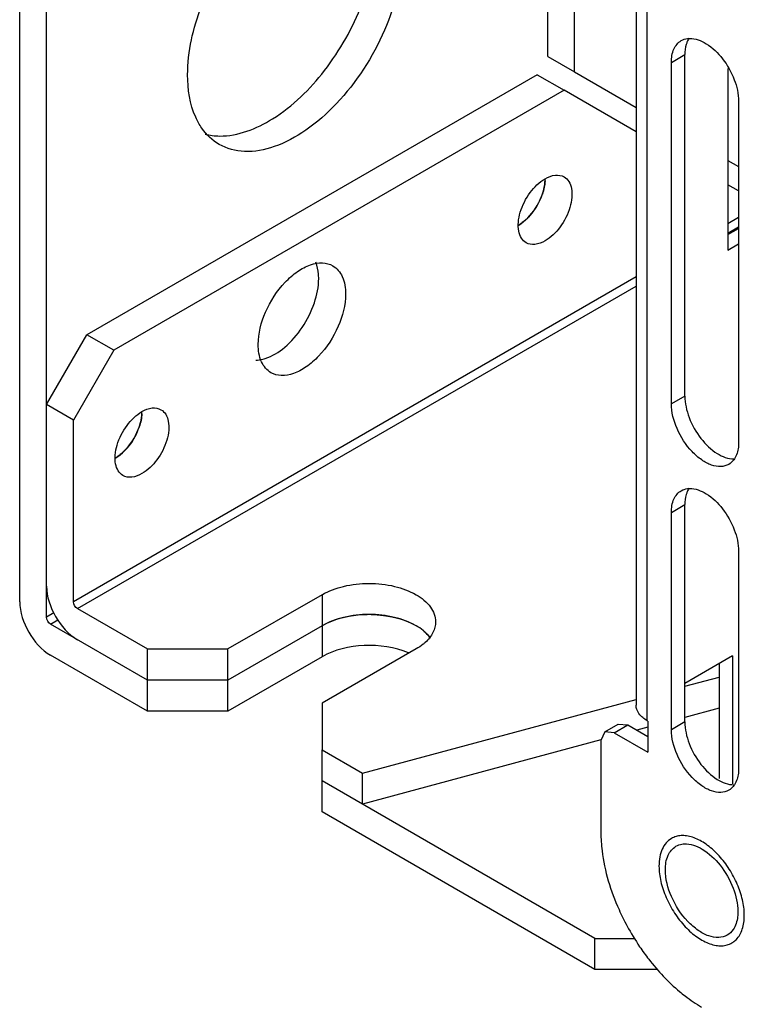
# Model space of a CAD drawing. Header units: millimetres. Extents: x 104 to 809, y 321 to 954.
# Tile 2 of 17: x 104 to 143, y 414 to 466. Entities that reach past the tile are written whole.
import ezdxf

# ---------------------------------------------------------------- set-up
doc = ezdxf.new("R2010")
doc.units = ezdxf.units.MM
doc.header["$LTSCALE"] = 82.95095
doc.layers.get('0').update_dxf_attribs({"linetype": 'CONTINUOUS'})

msp = doc.modelspace()

# ---------------------------------------------------------------- linework, layer by layer
at = {"color": 7, "linetype": 'Continuous'}
for p, q in [((132.174, 464.184), (132.174, 509.185)), ((133.588, 463.368), (133.588, 506.083)), ((136.821, 482.831), (136.821, 430.049)), ((137.407, 429.232), (137.407, 482.014)), ((104.385, 435.496), (104.385, 479.596)), ((105.799, 434.679), (105.799, 478.78)), ((132.174, 464.184), (133.588, 463.368)), ((138.679, 463.87), (139.387, 464.278)), ((139.387, 446.315), (139.387, 464.278)), ((138.679, 445.907), (138.679, 463.87)), ((131.618, 463.222), (107.92, 449.54)), ((131.618, 463.222), (133.032, 462.405)), ((133.588, 463.368), (136.821, 461.501)), ((141.649, 463.55), (141.649, 453.99)), ((133.032, 462.405), (109.334, 448.723)), ((136.821, 460.218), (133.032, 462.405)), ((142.215, 461.829), (142.215, 443.866)), ((141.649, 458.713), (142.215, 458.387)), ((142.215, 457.104), (141.649, 457.43)), ((142.215, 455.704), (141.649, 455.378)), ((141.649, 454.888), (142.215, 455.214)), ((141.649, 454.807), (142.215, 455.133)), ((141.649, 453.99), (142.215, 454.317)), ((136.821, 452.59), (107.213, 435.496)), ((107.425, 435.129), (136.821, 452.1)), ((105.799, 445.866), (107.92, 449.54)), ((109.334, 448.723), (107.92, 449.54)), ((109.334, 448.723), (107.213, 445.049)), ((139.387, 446.315), (138.679, 445.907)), ((107.213, 445.049), (105.799, 445.866)), ((107.213, 435.496), (107.213, 445.049)), ((138.679, 440.191), (139.387, 440.6)), ((139.387, 429.169), (139.387, 440.6)), ((138.679, 428.76), (138.679, 440.191)), ((142.215, 438.15), (142.215, 426.719)), ((120.294, 435.863), (115.345, 433.006)), ((120.294, 435.863), (120.294, 432.597)), ((106.183, 434.901), (105.799, 434.679)), ((107.425, 435.129), (111.102, 433.006)), ((106.011, 434.312), (106.395, 434.534)), ((111.102, 431.373), (106.011, 434.312)), ((120.294, 434.23), (115.345, 431.373)), ((125.234, 434.236), (125.244, 434.23)), ((111.102, 429.74), (106.011, 432.679)), ((111.102, 429.74), (111.102, 433.006)), ((111.102, 433.006), (115.345, 433.006)), ((115.345, 429.74), (115.345, 433.006)), ((120.294, 432.597), (115.345, 429.74)), ((125.244, 433.006), (120.295, 430.148)), ((141.897, 432.641), (139.387, 431.192)), ((141.897, 432.641), (141.897, 425.919)), ((141.19, 432.233), (141.19, 426.186)), ((139.387, 431.043), (141.19, 431.528)), ((115.345, 431.373), (111.102, 431.373)), ((120.295, 430.148), (120.295, 427.699)), ((122.416, 426.474), (136.821, 430.352)), ((115.345, 429.74), (111.102, 429.74)), ((141.19, 429.895), (139.387, 429.41)), ((135.174, 428.649), (135.881, 429.057)), ((135.674, 428.6), (136.381, 429.008)), ((135.881, 429.057), (136.381, 429.008)), ((136.381, 429.008), (137.442, 428.395)), ((137.442, 429.212), (137.407, 429.232)), ((137.442, 429.212), (137.442, 427.579)), ((139.387, 429.169), (138.679, 428.76)), ((135.174, 428.649), (134.967, 428.191)), ((135.674, 428.6), (135.174, 428.649)), ((135.674, 428.6), (137.442, 427.579)), ((137.442, 428.886), (136.862, 428.73)), ((134.96, 428.218), (122.416, 424.841)), ((134.967, 428.191), (134.967, 423.351)), ((120.295, 427.699), (122.416, 426.474)), ((120.295, 424.433), (120.295, 427.699)), ((122.416, 424.841), (122.416, 426.474)), ((134.649, 417.778), (120.295, 426.066)), ((134.649, 416.145), (120.295, 424.433)), ((134.649, 416.145), (134.649, 417.778)), ((134.649, 417.778), (136.729, 417.778)), ((137.939, 416.145), (134.649, 416.145))]:
    msp.add_line(p, q, dxfattribs=at)
for centre, radius, start, end in [((130.092, 457.747), 1.941, 356.6537, 359.9645), ((128.848, 457.98), 3.212, 335.9346, 341.1682), ((129.605, 457.047), 2.023, 300.773, 303.4048), ((116.702, 450.218), 2.02, 283.7536, 287.3905), ((108.879, 445.499), 1.941, 356.6537, 359.9645), ((107.635, 445.733), 3.212, 335.9346, 341.1682), ((108.392, 444.8), 2.023, 300.773, 303.4048), ((122.768, 428.81), 6.012, 88.9815, 90.9801), ((124.559, 432.538), 1.777, 35.7774, 39.1197), ((147.617, 424.538), 12.817, 204.1484, 208.4645), ((139.365, 418.992), 3.15, 0.0223, 4.071), ((147.734, 424.598), 12.948, 208.4505, 214.0708)]:
    msp.add_arc(centre, radius, start, end, dxfattribs=at)
for points, knots in [([(113.223, 463.216), (113.223, 464.443), (113.815, 467.015), (115.721, 470.374), (118.284, 472.911), (120.474, 473.796), (121.451, 473.785)], [0, 0, 0, 0, 0.255942, 0.536822, 0.796093, 1, 1, 1, 1]), ([(114.901, 459.996), (115.879, 459.986), (118.067, 460.873), (120.628, 463.41), (122.532, 466.768), (123.123, 469.338), (123.123, 470.565)], [0, 0, 0, 0, 0.203994, 0.463275, 0.744111, 1, 1, 1, 1]), ([(124.537, 469.748), (124.537, 468.319), (123.751, 465.357), (121.717, 462.212), (119.551, 460.291), (117.9, 459.389), (116.284, 459.065), (115.28, 459.323), (114.88, 459.554)], [0, 0, 0, 0, 0.269896, 0.561325, 0.695465, 0.813143, 0.912854, 1, 1, 1, 1]), ([(138.679, 463.87), (138.679, 464.109), (138.737, 464.552), (139.029, 464.917), (139.197, 465.014)], [0, 0, 0, 0, 0.550851, 1, 1, 1, 1]), ([(139.197, 465.014), (139.295, 465.071), (139.446, 465.12), (139.599, 465.131), (139.639, 465.131)], [0, 0, 0, 0, 0.739336, 1, 1, 1, 1]), ([(139.512, 464.962), (139.491, 464.913), (139.413, 464.693), (139.387, 464.457), (139.387, 464.278)], [0, 0, 0, 0, 0.230931, 1, 1, 1, 1]), ([(139.639, 465.131), (139.944, 465.136), (140.63, 464.861), (141.432, 464.068), (142.029, 463.018), (142.215, 462.213), (142.215, 461.829)], [0, 0, 0, 0, 0.203684, 0.462898, 0.74391, 1, 1, 1, 1]), ([(113.968, 460.407), (113.843, 460.588), (113.368, 461.449), (113.223, 462.458), (113.223, 463.216)], [0, 0, 0, 0, 0.224686, 1, 1, 1, 1]), ([(132.032, 457.745), (132.198, 457.841), (132.528, 457.978), (132.897, 457.922), (133.032, 457.844)], [0, 0, 0, 0, 0.550844, 1, 1, 1, 1]), ([(131.032, 454.38), (130.933, 454.438), (130.751, 454.623), (130.619, 455.014), (130.608, 455.484), (130.753, 456.193), (131.18, 457.026), (131.723, 457.567), (132.032, 457.745)], [0, 0, 0, 0, 0.087137, 0.186851, 0.304531, 0.438668, 0.730083, 1, 1, 1, 1]), ([(130.618, 455.296), (130.988, 455.509), (131.603, 456.174), (131.947, 457.002), (132.01, 457.443)], [0, 0, 0, 0, 0.489693, 1, 1, 1, 1]), ([(133.032, 457.844), (133.132, 457.787), (133.314, 457.602), (133.445, 457.211), (133.457, 456.741), (133.311, 456.032), (132.885, 455.199), (132.342, 454.658), (132.032, 454.479)], [0, 0, 0, 0, 0.087137, 0.186851, 0.304531, 0.438668, 0.730083, 1, 1, 1, 1]), ([(132.032, 454.479), (131.867, 454.384), (131.536, 454.247), (131.167, 454.302), (131.032, 454.38)], [0, 0, 0, 0, 0.550844, 1, 1, 1, 1]), ([(116.936, 449.029), (116.936, 449.61), (117.255, 450.813), (118.081, 452.091), (118.961, 452.872), (119.632, 453.238), (120.289, 453.369), (120.696, 453.264), (120.859, 453.171)], [0, 0, 0, 0, 0.269896, 0.561325, 0.695465, 0.813143, 0.912854, 1, 1, 1, 1]), ([(120.118, 452.5), (120.118, 452.577), (120.106, 452.867), (120.048, 453.157), (119.969, 453.353)], [0, 0, 0, 0, 0.269095, 1, 1, 1, 1]), ([(120.859, 453.171), (121.078, 453.044), (121.457, 452.57), (121.532, 451.993), (121.532, 451.683)], [0, 0, 0, 0, 0.449157, 1, 1, 1, 1]), ([(117.306, 448.29), (117.681, 448.407), (118.429, 448.879), (119.308, 449.905), (119.932, 451.15), (120.118, 452.065), (120.118, 452.5)], [0, 0, 0, 0, 0.222023, 0.483949, 0.754865, 1, 1, 1, 1]), ([(121.532, 451.683), (121.532, 451.102), (121.213, 449.899), (120.386, 448.621), (119.506, 447.841), (118.836, 447.475), (118.179, 447.343), (117.771, 447.448), (117.609, 447.542)], [0, 0, 0, 0, 0.269896, 0.561325, 0.695465, 0.813143, 0.912854, 1, 1, 1, 1]), ([(117.609, 447.542), (117.39, 447.668), (117.011, 448.142), (116.936, 448.719), (116.936, 449.029)], [0, 0, 0, 0, 0.449157, 1, 1, 1, 1]), ([(139.387, 446.315), (139.387, 445.93), (139.573, 445.124), (140.171, 444.073), (140.975, 443.28), (141.662, 443.006), (141.967, 443.013)], [0, 0, 0, 0, 0.256236, 0.53737, 0.796543, 1, 1, 1, 1]), ([(110.819, 445.498), (110.985, 445.594), (111.315, 445.731), (111.684, 445.675), (111.819, 445.597)], [0, 0, 0, 0, 0.550844, 1, 1, 1, 1]), ([(111.819, 445.597), (111.919, 445.539), (112.101, 445.354), (112.232, 444.964), (112.244, 444.494), (112.098, 443.785), (111.672, 442.951), (111.129, 442.411), (110.819, 442.232)], [0, 0, 0, 0, 0.087137, 0.186851, 0.304531, 0.438668, 0.730083, 1, 1, 1, 1]), ([(141.697, 442.721), (141.572, 442.649), (141.259, 442.569), (140.754, 442.67), (140.238, 442.951), (139.561, 443.552), (138.925, 444.534), (138.679, 445.46), (138.679, 445.907)], [0, 0, 0, 0, 0.08714, 0.186848, 0.304522, 0.438657, 0.730093, 1, 1, 1, 1]), ([(109.819, 442.133), (109.719, 442.191), (109.538, 442.376), (109.406, 442.766), (109.395, 443.236), (109.54, 443.945), (109.967, 444.779), (110.51, 445.319), (110.819, 445.498)], [0, 0, 0, 0, 0.087137, 0.186851, 0.304531, 0.438668, 0.730083, 1, 1, 1, 1]), ([(109.405, 443.049), (109.775, 443.262), (110.39, 443.927), (110.734, 444.755), (110.797, 445.195)], [0, 0, 0, 0, 0.489693, 1, 1, 1, 1]), ([(142.215, 443.866), (142.215, 443.783), (142.2, 443.488), (142.114, 443.189), (141.997, 443.01)], [0, 0, 0, 0, 0.277918, 1, 1, 1, 1]), ([(141.997, 443.01), (141.977, 442.98), (141.895, 442.867), (141.787, 442.773), (141.697, 442.721)], [0, 0, 0, 0, 0.259019, 1, 1, 1, 1]), ([(110.819, 442.232), (110.654, 442.137), (110.323, 441.999), (109.954, 442.055), (109.819, 442.133)], [0, 0, 0, 0, 0.550844, 1, 1, 1, 1]), ([(139.197, 441.336), (139.295, 441.392), (139.446, 441.441), (139.599, 441.452), (139.639, 441.453)], [0, 0, 0, 0, 0.739336, 1, 1, 1, 1]), ([(139.639, 441.453), (139.944, 441.458), (140.63, 441.183), (141.432, 440.39), (142.029, 439.339), (142.215, 438.534), (142.215, 438.15)], [0, 0, 0, 0, 0.203684, 0.462898, 0.74391, 1, 1, 1, 1]), ([(138.679, 440.191), (138.679, 440.43), (138.737, 440.874), (139.029, 441.238), (139.197, 441.336)], [0, 0, 0, 0, 0.550851, 1, 1, 1, 1]), ([(139.512, 441.283), (139.491, 441.234), (139.413, 441.014), (139.387, 440.779), (139.387, 440.6)], [0, 0, 0, 0, 0.230931, 1, 1, 1, 1]), ([(105.799, 436.312), (105.799, 435.755), (106.18, 434.655), (106.942, 433.774), (107.425, 433.496)], [0, 0, 0, 0, 0.500001, 1, 1, 1, 1]), ([(120.294, 435.863), (120.646, 436.066), (121.463, 436.362), (122.769, 436.504), (124.076, 436.362), (124.893, 436.066), (125.244, 435.863)], [0, 0, 0, 0, 0.237252, 0.5, 0.762747, 1, 1, 1, 1]), ([(125.244, 435.863), (125.534, 435.696), (126.031, 435.316), (126.269, 434.707), (126.269, 434.435)], [0, 0, 0, 0, 0.550837, 1, 1, 1, 1]), ([(104.385, 435.496), (104.385, 434.939), (104.766, 433.838), (105.528, 432.958), (106.011, 432.679)], [0, 0, 0, 0, 0.500001, 1, 1, 1, 1]), ([(125.244, 434.23), (124.893, 434.433), (124.076, 434.729), (122.769, 434.871), (121.463, 434.729), (120.646, 434.433), (120.294, 434.23)], [0, 0, 0, 0, 0.237253, 0.500001, 0.762748, 1, 1, 1, 1]), ([(120.294, 434.23), (120.457, 434.324), (121.201, 434.672), (122.034, 434.811), (122.665, 434.821)], [0, 0, 0, 0, 0.228949, 1, 1, 1, 1]), ([(122.875, 434.821), (123.093, 434.817), (123.904, 434.759), (124.716, 434.533), (125.234, 434.236)], [0, 0, 0, 0, 0.267165, 1, 1, 1, 1]), ([(125.723, 433.886), (125.688, 433.917), (125.538, 434.045), (125.374, 434.156), (125.244, 434.23)], [0, 0, 0, 0, 0.239426, 1, 1, 1, 1]), ([(126.269, 434.435), (126.269, 434.241), (126.159, 433.824), (125.886, 433.499), (125.723, 433.351)], [0, 0, 0, 0, 0.468181, 1, 1, 1, 1]), ([(124.844, 432.796), (124.117, 433.105), (122.532, 433.328), (120.955, 432.979), (120.294, 432.597)], [0, 0, 0, 0, 0.508828, 1, 1, 1, 1]), ([(125.723, 433.351), (125.688, 433.319), (125.539, 433.191), (125.374, 433.081), (125.244, 433.006)], [0, 0, 0, 0, 0.239417, 1, 1, 1, 1]), ([(137.407, 429.232), (137.241, 429.328), (136.957, 429.545), (136.821, 429.893), (136.821, 430.049)], [0, 0, 0, 0, 0.550837, 1, 1, 1, 1]), ([(139.387, 429.169), (139.387, 428.784), (139.573, 427.978), (140.171, 426.926), (140.975, 426.133), (141.662, 425.86), (141.967, 425.866)], [0, 0, 0, 0, 0.256236, 0.53737, 0.796543, 1, 1, 1, 1]), ([(141.697, 425.575), (141.572, 425.503), (141.259, 425.422), (140.754, 425.523), (140.238, 425.805), (139.561, 426.405), (138.925, 427.388), (138.679, 428.314), (138.679, 428.76)], [0, 0, 0, 0, 0.08714, 0.186848, 0.304522, 0.438657, 0.730093, 1, 1, 1, 1]), ([(142.215, 426.719), (142.215, 426.637), (142.2, 426.342), (142.114, 426.043), (141.997, 425.864)], [0, 0, 0, 0, 0.277918, 1, 1, 1, 1]), ([(141.997, 425.864), (141.977, 425.833), (141.895, 425.72), (141.787, 425.626), (141.697, 425.575)], [0, 0, 0, 0, 0.259019, 1, 1, 1, 1]), ([(134.967, 423.351), (134.967, 423.029), (135.063, 421.634), (135.483, 420.274), (135.922, 419.295)], [0, 0, 0, 0, 0.230993, 1, 1, 1, 1]), ([(138.683, 423.039), (138.578, 422.978), (138.382, 422.814), (138.174, 422.472), (138.05, 422.052), (138.025, 421.746), (138.025, 421.585)], [0, 0, 0, 0, 0.217772, 0.450952, 0.710189, 1, 1, 1, 1]), ([(142.508, 419.215), (142.489, 419.485), (142.383, 420.042), (142.073, 420.849), (141.626, 421.615), (141.076, 422.28), (140.464, 422.794), (139.916, 423.076), (139.49, 423.18), (139.197, 423.196), (138.924, 423.152), (138.758, 423.082), (138.683, 423.039)], [0, 0, 0, 0, 0.132684, 0.276217, 0.423417, 0.566475, 0.698281, 0.813869, 0.86525, 0.91272, 0.957185, 1, 1, 1, 1]), ([(138.92, 422.627), (139.016, 422.682), (139.161, 422.733), (139.309, 422.749), (139.347, 422.752)], [0, 0, 0, 0, 0.741146, 1, 1, 1, 1]), ([(139.347, 422.752), (139.676, 422.772), (140.431, 422.491), (141.313, 421.636), (141.973, 420.491), (142.18, 419.608), (142.18, 419.187)], [0, 0, 0, 0, 0.201498, 0.460216, 0.742469, 1, 1, 1, 1]), ([(138.361, 421.391), (138.361, 421.649), (138.424, 422.128), (138.738, 422.522), (138.92, 422.627)], [0, 0, 0, 0, 0.550851, 1, 1, 1, 1]), ([(138.025, 421.585), (138.025, 421.314), (138.101, 420.743), (138.385, 419.905), (138.821, 419.098), (139.376, 418.388), (140.004, 417.832), (140.572, 417.522), (141.016, 417.403), (141.322, 417.381), (141.607, 417.423), (141.78, 417.494), (141.858, 417.54)], [0, 0, 0, 0, 0.128681, 0.270272, 0.417429, 0.561777, 0.695447, 0.812712, 0.864676, 0.91251, 0.95714, 1, 1, 1, 1]), ([(141.62, 417.951), (141.485, 417.873), (141.147, 417.786), (140.601, 417.895), (140.044, 418.199), (139.313, 418.848), (138.626, 419.909), (138.361, 420.909), (138.361, 421.391)], [0, 0, 0, 0, 0.08714, 0.186848, 0.304522, 0.438657, 0.730093, 1, 1, 1, 1]), ([(142.18, 419.187), (142.18, 419.095), (142.162, 418.768), (142.064, 418.437), (141.93, 418.241)], [0, 0, 0, 0, 0.278903, 1, 1, 1, 1]), ([(142.097, 417.727), (142.166, 417.799), (142.291, 417.969), (142.422, 418.27), (142.5, 418.617), (142.515, 418.864), (142.515, 418.993)], [0, 0, 0, 0, 0.220003, 0.457513, 0.716985, 1, 1, 1, 1]), ([(141.858, 417.54), (141.88, 417.552), (141.966, 417.606), (142.044, 417.672), (142.097, 417.727)], [0, 0, 0, 0, 0.248229, 1, 1, 1, 1]), ([(137.008, 417.344), (137.161, 417.118), (137.78, 416.264), (138.509, 415.486), (139.109, 414.985)], [0, 0, 0, 0, 0.258659, 1, 1, 1, 1]), ([(139.109, 414.985), (139.203, 414.906), (139.573, 414.609), (139.966, 414.341), (140.27, 414.165)], [0, 0, 0, 0, 0.259188, 1, 1, 1, 1])]:
    msp.add_open_spline(points, degree=3, knots=knots, dxfattribs=at)
for points in [[(139.607, 465.138), (139.57, 465.083), (139.539, 465.023), (139.512, 464.962)], [(114.88, 459.554), (114.52, 459.762), (114.205, 460.065), (113.968, 460.407)], [(114.148, 460.093), (114.393, 460.029), (114.648, 459.999), (114.901, 459.996)], [(132.029, 457.633), (132.023, 457.521), (132.007, 457.409), (131.985, 457.299)], [(132.01, 457.443), (132.024, 457.54), (132.032, 457.638), (132.032, 457.736)], [(131.985, 457.299), (131.96, 457.178), (131.928, 457.06), (131.888, 456.943)], [(131.781, 456.67), (131.628, 456.327), (131.415, 456.003), (131.156, 455.73)], [(130.938, 455.523), (130.868, 455.464), (130.795, 455.409), (130.719, 455.358)], [(131.156, 455.73), (131.087, 455.657), (131.015, 455.588), (130.938, 455.523)], [(116.812, 448.206), (116.937, 448.208), (117.061, 448.226), (117.182, 448.255)], [(110.771, 445.051), (110.747, 444.931), (110.714, 444.812), (110.675, 444.696)], [(110.816, 445.386), (110.809, 445.274), (110.794, 445.162), (110.771, 445.051)], [(110.797, 445.195), (110.811, 445.292), (110.819, 445.391), (110.819, 445.489)], [(110.568, 444.423), (110.414, 444.079), (110.202, 443.755), (109.943, 443.482)], [(109.943, 443.482), (109.874, 443.41), (109.801, 443.34), (109.725, 443.276)], [(109.725, 443.276), (109.655, 443.217), (109.582, 443.161), (109.506, 443.111)], [(139.607, 441.46), (139.57, 441.404), (139.539, 441.345), (139.512, 441.283)], [(107.425, 435.129), (107.303, 435.199), (107.213, 435.355), (107.213, 435.496)], [(106.011, 434.312), (105.888, 434.383), (105.799, 434.538), (105.799, 434.679)], [(125.659, 433.941), (125.774, 433.844), (125.881, 433.735), (125.973, 433.616)], [(125.938, 433.66), (125.873, 433.74), (125.8, 433.816), (125.723, 433.886)], [(141.93, 418.241), (141.85, 418.125), (141.743, 418.022), (141.62, 417.951)]]:
    msp.add_open_spline(points, degree=3, dxfattribs=at)

doc.saveas('drawing.dxf')
